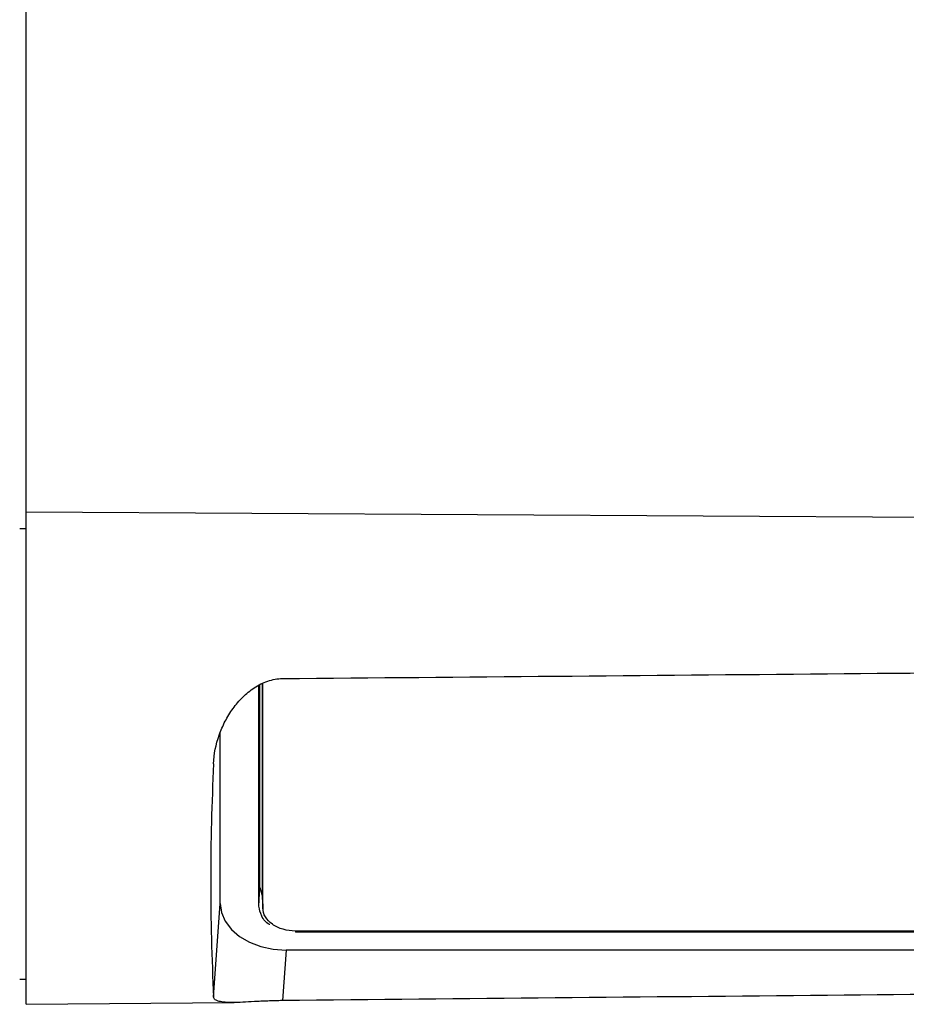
# Model space of a CAD drawing. Header units: millimetres. Extents: x -103 to 103, y -108 to 42.
# Tile 13 of 25: x -31 to 36, y -108 to -33. Entities that reach past the tile are written whole.
import ezdxf

# ---------------------------------------------------------------- set-up
doc = ezdxf.new("R2010")
doc.units = ezdxf.units.MM

msp = doc.modelspace()

# ---------------------------------------------------------------- linework, layer by layer
at = {"color": 7, "linetype": 'Continuous', "lineweight": 25}
for p, q in [((-30.5, -107.5), (-30.5, -19.366)), ((-30.5, -70.166), (88.2, -70.849)), ((-31, -71.419), (-30.5, -71.422)), ((-12.87, -100.061), (-12.87, -83.346)), ((-12.8, -98.647), (-12.8, -83.311)), ((-12.6, -99.496), (-12.6, -83.211)), ((-12.565, -100.203), (-12.565, -83.193)), ((-15.8, -99.854), (-15.8, -86.882)), ((-12.87, -100.061), (-12.8, -98.647)), ((-12.8, -98.647), (-12.6, -99.358)), ((-16.301, -106.964), (-15.8, -99.854)), ((-12.6, -99.496), (-12.565, -100.203)), ((-12.598, -99.557), (-12.6, -99.496)), ((-12.598, -99.557), (-12.56, -100.327)), ((69.3, -101.946), (-10.1, -101.946)), ((69.3, -102.02), (-10.1, -102.02)), ((-10.807, -103.385), (-11.077, -107.222)), ((70.007, -103.385), (-10.807, -103.385)), ((-31, -105.6), (-30.5, -105.596)), ((-30.5, -107.5), (-14.75, -107.363))]:
    msp.add_line(p, q, dxfattribs=at)
at = {"color": 8, "linetype": 'Continuous', "lineweight": 25}
msp.add_line((-10.1, -101.946), (-10.1, -102.02), dxfattribs=at)
at = {"color": 7, "linetype": 'Continuous', "lineweight": 25, "flags": 128}
msp.add_lwpolyline([(-15.8, -99.854), (-15.704, -100.543), (-15.42, -101.206), (-14.959, -101.816), (-14.338, -102.351), (-13.582, -102.79), (-12.719, -103.116), (-11.782, -103.317), (-10.807, -103.385)], dxfattribs=at)
at = {"color": 7, "linetype": 'Continuous', "lineweight": 25}
msp.add_arc((160.534, -98.12), 177.056, 177.1368, 182.8632, dxfattribs=at)
for points, knots in [([(-11.077, -82.798), (2.695, -82.678), (29.794, -82.442), (56.894, -82.198), (70.221, -82.079)], [0, 0, 0, 0, 0.508208, 1, 1, 1, 1]), ([(-16.301, -89.275), (-16.278, -88.525), (-16.131, -87.796), (-15.755, -86.727), (-15.602, -86.377), (-15.253, -85.707), (-15.055, -85.384), (-14.608, -84.767), (-14.363, -84.478), (-13.961, -84.08), (-13.821, -83.953), (-13.528, -83.713), (-13.375, -83.599), (-12.898, -83.285), (-12.561, -83.114), (-12.018, -82.931), (-11.832, -82.883), (-11.458, -82.817), (-11.269, -82.8), (-11.077, -82.798)], [0, 0, 0, 0, 0.25, 0.25, 0.375, 0.375, 0.5, 0.5, 0.625, 0.625, 0.6875, 0.6875, 0.75, 0.75, 0.875, 0.875, 0.9375, 0.9375, 1, 1, 1, 1]), ([(-12.041, -101.454), (-12.047, -101.452), (-12.353, -101.308), (-12.728, -100.814), (-12.823, -100.312), (-12.87, -100.061)], [0, 0, 0, 0, 0.009534, 0.504767, 1, 1, 1, 1]), ([(-10.1, -101.946), (-10.423, -101.946), (-10.745, -101.901), (-11.341, -101.726), (-11.615, -101.597), (-12.071, -101.274), (-12.254, -101.081), (-12.501, -100.659), (-12.565, -100.431), (-12.565, -100.203)], [0, 0, 0, 0, 0.25, 0.25, 0.5, 0.5, 0.75, 0.75, 1, 1, 1, 1]), ([(70.221, -106.423), (56.894, -106.556), (29.794, -106.826), (2.695, -107.088), (-11.077, -107.222)], [0, 0, 0, 0, 0.491792, 1, 1, 1, 1]), ([(-11.077, -107.222), (-11.461, -107.225), (-11.832, -107.236), (-12.371, -107.257), (-12.549, -107.265), (-12.889, -107.281), (-13.052, -107.29), (-13.528, -107.315), (-13.824, -107.331), (-14.36, -107.355), (-14.604, -107.362), (-15.049, -107.364), (-15.25, -107.358), (-15.6, -107.33), (-15.75, -107.308), (-16.002, -107.244), (-16.103, -107.202), (-16.246, -107.099), (-16.29, -107.037), (-16.301, -106.964)], [0, 0, 0, 0, 0.125, 0.125, 0.1875, 0.1875, 0.25, 0.25, 0.375, 0.375, 0.5, 0.5, 0.625, 0.625, 0.75, 0.75, 0.875, 0.875, 1, 1, 1, 1])]:
    msp.add_open_spline(points, degree=3, knots=knots, dxfattribs=at)

doc.saveas('drawing.dxf')
